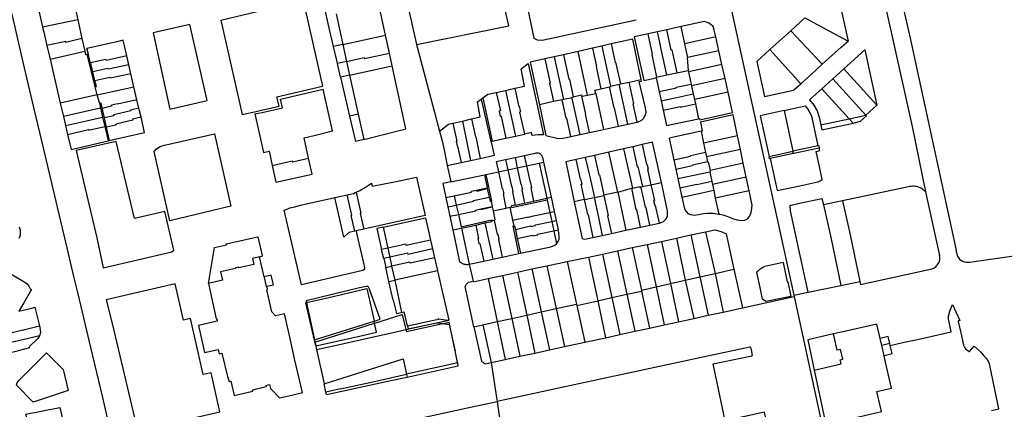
# Model space of a CAD drawing. Header units: inches. Extents: x 210911 to 224988, y 571697 to 586201.
# Tile 120 of 256: x 220494 to 221156, y 575545 to 575807. Entities that reach past the tile are written whole.
import ezdxf

# ---------------------------------------------------------------- set-up
doc = ezdxf.new("R2010")
doc.units = ezdxf.units.IN
doc.header["$MEASUREMENT"] = 0

msp = doc.modelspace()

# ---------------------------------------------------------------- linework, layer by layer
for points in [[(220463.923, 575915.624), (220464.341, 575913.28), (220465.84, 575907.006), (220468.378, 575895.894), (220471.983, 575879.766), (220476.866, 575858.415), (220480.646, 575842.314), (220485.271, 575824.235), (220489.885, 575804.649), (220496.137, 575778.269), (220502.357, 575751.703), (220510.887, 575715.916), (220519.192, 575680.818), (220525.664, 575653.387), (220530.165, 575634.145), (220532.961, 575622.53), (220541.536, 575586.45), (220549.557, 575552.813), (220555.052, 575529.027)], [(221057.484, 575899.979), (221060.782, 575884.583), (221070.593, 575841.371), (221081.068, 575794.395), (221094.384, 575734.994), (221103.323, 575691.016)], [(220954.669, 575896.764), (220966.012, 575843.978), (221014.79, 575621.708)], [(220705.079, 575788.805), (220702.442, 575800.252), (220698.294, 575818.374), (220694.473, 575834.868), (220690.623, 575851.754)], [(220829.024, 575844.431), (220831.404, 575834.173), (220839.83, 575794.464), (220840.657, 575793.899), (220842.12, 575793.232), (220844.995, 575793.052), (220846.496, 575793.194), (220908.585, 575806.796)], [(221043.598, 575826.747), (221051.157, 575792.399)], [(220530.279, 575818.79), (220532.968, 575806.795)], [(220629.328, 575806.501), (220684.54, 575819.723)], [(220684.54, 575819.723), (220697.649, 575762.129)], [(220760.896, 575790.12), (220822.927, 575802.744), (220818.068, 575824.342)], [(220506.611, 575813.894), (220509.378, 575801.699)], [(220739.964, 575796.378), (220735.439, 575817.049), (220732.121, 575816.302)], [(220756.006, 575812.178), (220760.896, 575790.12)], [(221087.828, 575816.734), (221092.56, 575796.307), (221123.349, 575653.812), (221124.1, 575650.194), (221124.738, 575647.961), (221126.241, 575645.951), (221127.723, 575644.735), (221129.23, 575644.14), (221130.561, 575643.746), (221133.016, 575643.766), (221135.9, 575644.265), (221189.121, 575651.988)], [(220532.968, 575806.795), (220509.378, 575801.699)], [(220532.968, 575806.795), (220535.778, 575794.256)], [(220629.328, 575806.501), (220643.551, 575743.117), (220651.85, 575744.929)], [(220706.729, 575810.802), (220711.305, 575790.157)], [(220962.207, 575795.207), (220961.209, 575799.709), (220960.351, 575802.316), (220958.896, 575803.662), (220957.126, 575804.803), (220954.636, 575805.635), (220938.963, 575802.197)], [(221012.625, 575799.426), (221022.124, 575807.974)], [(221022.124, 575807.974), (221051.157, 575792.399)], [(220509.378, 575801.699), (220510.13, 575798.383), (220512.236, 575789.353)], [(220619.996, 575752.507), (220608.316, 575803.602), (220583.614, 575797.882), (220594.871, 575746.575), (220619.996, 575752.507)], [(220922.972, 575798.689), (220916.72, 575797.318)], [(220929.232, 575800.062), (220922.972, 575798.689)], [(220929.238, 575769.631), (220925.514, 575786.903), (220924.283, 575792.61), (220922.972, 575798.689)], [(220938.963, 575802.197), (220929.232, 575800.062)], [(220932.177, 575786.413), (220929.232, 575800.062)], [(220941.447, 575790.683), (220938.963, 575802.197)], [(220998.573, 575786.72), (221012.625, 575799.426)], [(221012.625, 575799.426), (221033.854, 575776.832)], [(220535.778, 575794.256), (220525.024, 575791.549), (220524.861, 575792.245), (220512.236, 575789.353)], [(220535.778, 575794.256), (220537.722, 575785.582)], [(220565.934, 575782.494), (220563.519, 575792.996), (220558.328, 575791.808), (220539.164, 575787.421)], [(220711.305, 575790.157), (220739.964, 575796.378)], [(220742.605, 575784.311), (220739.964, 575796.378)], [(220911.945, 575766.636), (220906.302, 575793.753), (220891.798, 575790.474)], [(220916.72, 575797.318), (220916.608, 575797.293), (220907.269, 575795.244), (220913.752, 575765.867), (220921.996, 575767.751)], [(220919.669, 575783.644), (220916.72, 575797.318)], [(220962.207, 575795.207), (220941.447, 575790.683)], [(220964.273, 575785.881), (220962.207, 575795.207)], [(221033.854, 575776.832), (221046.523, 575788.295), (221051.157, 575792.399)], [(220512.236, 575789.353), (220514.345, 575780.308)], [(220514.345, 575780.308), (220537.722, 575785.582)], [(220537.722, 575785.582), (220538.219, 575783.363), (220539.272, 575783.599)], [(220539.164, 575787.421), (220539.907, 575783.741)], [(220541.571, 575777.795), (220539.164, 575787.421)], [(220711.305, 575790.157), (220705.079, 575788.805)], [(220707.688, 575777.471), (220707.475, 575778.403), (220705.079, 575788.805)], [(220711.305, 575790.157), (220713.822, 575778.803)], [(220760.896, 575790.12), (220772.599, 575746.263), (220776.41, 575731.986)], [(220869.528, 575785.44), (220859.777, 575783.236)], [(220879.313, 575787.652), (220869.528, 575785.44)], [(220875.825, 575756.108), (220869.528, 575785.44)], [(220885.556, 575789.063), (220879.313, 575787.652)], [(220879.313, 575787.652), (220881.984, 575775.371), (220881.642, 575775.297), (220884.886, 575760.383)], [(220891.798, 575790.474), (220885.556, 575789.063)], [(220885.556, 575789.063), (220891.39, 575762.235)], [(220891.798, 575790.474), (220894.494, 575778.082), (220894.834, 575778.156), (220897.99, 575763.648)], [(220932.71, 575786.528), (220932.177, 575786.413)], [(220932.71, 575786.528), (220936.035, 575771.108)], [(220943.461, 575781.347), (220941.447, 575790.683)], [(220964.273, 575785.881), (220946.4, 575781.988)], [(220966.335, 575776.577), (220964.273, 575785.881)], [(220998.573, 575786.72), (220989.713, 575778.757), (220994.882, 575755.13), (221014.546, 575759.451), (221019.376, 575763.792)], [(220998.573, 575786.72), (221019.376, 575763.792)], [(221048.393, 575773.807), (221062.56, 575786.589), (221070.485, 575749.438)], [(220514.345, 575780.308), (220521.244, 575750.718)], [(220539.272, 575783.599), (220539.907, 575783.741)], [(220544.686, 575761.671), (220539.272, 575783.599)], [(220565.934, 575782.494), (220552.059, 575779.46), (220551.913, 575780.056), (220541.571, 575777.795)], [(220567.315, 575776.487), (220565.934, 575782.494)], [(220713.822, 575778.803), (220707.688, 575777.471)], [(220713.822, 575778.803), (220725.699, 575781.382), (220725.856, 575780.656), (220742.605, 575784.311)], [(220713.822, 575778.803), (220715.876, 575769.537)], [(220744.481, 575775.741), (220742.605, 575784.311)], [(220847.291, 575780.414), (220837.401, 575778.178), (220843.515, 575749.678)], [(220853.534, 575781.825), (220847.291, 575780.414)], [(220847.291, 575780.414), (220850.805, 575764.141), (220850.375, 575764.049), (220853.039, 575751.708)], [(220859.777, 575783.236), (220853.534, 575781.825)], [(220853.534, 575781.825), (220859.729, 575753.134)], [(220859.777, 575783.236), (220863.318, 575766.839), (220863.744, 575766.932), (220866.321, 575755)], [(220919.065, 575783.513), (220919.669, 575783.644)], [(220919.065, 575783.513), (220922.381, 575768.142)], [(220943.461, 575781.347), (220943, 575781.247), (220943.652, 575772.762)], [(220946.4, 575781.988), (220943.461, 575781.347)], [(220543.063, 575771.828), (220541.571, 575777.795)], [(220567.315, 575776.487), (220553.414, 575773.447), (220553.283, 575774.062), (220543.063, 575771.828)], [(220568.696, 575770.48), (220567.315, 575776.487)], [(220709.808, 575768.221), (220707.688, 575777.471)], [(220715.876, 575769.537), (220744.481, 575775.741)], [(220725.462, 575726.293), (220753.731, 575733.483), (220744.481, 575775.741)], [(220826.955, 575760.67), (220833.619, 575762.095), (220831.227, 575773.749), (220835.934, 575777.43), (220846.359, 575729.458), (220842.72, 575729.501), (220838.566, 575728.92), (220838.175, 575730.91), (220833.512, 575729.901)], [(220936.035, 575771.108), (220943.652, 575772.762)], [(220943.652, 575772.762), (220943.737, 575771.654)], [(220966.335, 575776.577), (220953.293, 575773.736), (220943.737, 575771.654)], [(220968.397, 575767.272), (220966.335, 575776.577)], [(221019.376, 575763.792), (221029.162, 575772.587), (221033.854, 575776.832)], [(221040.962, 575767.102), (221048.393, 575773.807)], [(221048.393, 575773.807), (221070.485, 575749.438)], [(220544.576, 575765.78), (220543.063, 575771.828)], [(220568.696, 575770.48), (220554.749, 575767.431), (220554.603, 575767.971), (220544.576, 575765.78)], [(220544.686, 575761.671), (220545.556, 575761.863), (220544.576, 575765.78)], [(220570.737, 575761.61), (220570.71, 575761.724), (220568.696, 575770.48)], [(220715.876, 575769.537), (220709.808, 575768.221)], [(220709.808, 575768.221), (220715.83, 575741.935)], [(220715.876, 575769.537), (220721.703, 575743.25)], [(220903.862, 575764.905), (220911.945, 575766.636)], [(220909.222, 575737.952), (220909.277, 575737.964), (220911.192, 575738.643), (220912.659, 575739.391), (220913.892, 575740.57), (220914.927, 575742.99), (220915.261, 575744.552), (220914.877, 575747.466), (220910.652, 575765.251), (220912.165, 575765.58)], [(220912.165, 575765.58), (220911.945, 575766.636)], [(220921.931, 575768.044), (220922.381, 575768.142)], [(220921.996, 575767.751), (220921.931, 575768.044)], [(220921.996, 575767.751), (220924.041, 575758.454)], [(220922.381, 575768.142), (220929.238, 575769.631)], [(220929.238, 575769.631), (220936.035, 575771.108)], [(220943.737, 575771.654), (220945.236, 575765.355)], [(220968.397, 575767.272), (220945.873, 575762.365)], [(220970.437, 575758.066), (220968.397, 575767.272)], [(221033.574, 575760.444), (221040.962, 575767.102)], [(221040.962, 575767.102), (221063.111, 575742.719)], [(220546.117, 575756.276), (220544.686, 575761.671)], [(220546.129, 575756.229), (220570.737, 575761.61)], [(220572.809, 575752.84), (220570.737, 575761.61)], [(220651.85, 575744.929), (220656.607, 575745.964), (220668.402, 575748.617), (220666.96, 575754.983), (220697.649, 575762.129)], [(220652.178, 575743.465), (220656.936, 575744.501), (220670.783, 575747.614), (220669.484, 575753.414), (220698.115, 575760.082)], [(220688.23, 575713.796), (220685.207, 575727.308), (220692.08, 575729.041), (220704.246, 575732.091), (220698.115, 575760.082)], [(220814.553, 575757.963), (220820.73, 575759.312)], [(220820.73, 575759.312), (220826.955, 575760.67)], [(220820.73, 575759.312), (220827.362, 575728.57)], [(220826.955, 575760.67), (220829.643, 575748.306), (220829.996, 575748.382), (220830.767, 575744.833), (220830.242, 575744.719), (220833.512, 575729.901)], [(220881.403, 575757.299), (220880.914, 575759.532), (220884.886, 575760.383)], [(220884.886, 575760.383), (220890.702, 575761.628)], [(220890.702, 575761.628), (220891.485, 575761.795), (220891.39, 575762.235)], [(220896.718, 575735.208), (220894.02, 575747.557), (220893.787, 575747.506), (220890.702, 575761.628)], [(220891.39, 575762.235), (220897.097, 575763.457)], [(220897.097, 575763.457), (220897.99, 575763.648)], [(220902.97, 575736.58), (220897.097, 575763.457)], [(220897.99, 575763.648), (220903.862, 575764.905)], [(220909.222, 575737.952), (220906.52, 575750.312), (220907.024, 575750.422), (220903.862, 575764.905)], [(220924.041, 575758.454), (220935.703, 575760.988), (220935.618, 575761.376), (220945.621, 575763.547)], [(220945.236, 575765.355), (220945.621, 575763.547)], [(220945.621, 575763.547), (220945.873, 575762.365)], [(220945.873, 575762.365), (220947.041, 575756.881)], [(221033.574, 575760.444), (221025.242, 575752.874), (221028.201, 575749.321), (221030.402, 575745.485), (221031.725, 575741.265), (221032.778, 575736.208)], [(221033.574, 575760.444), (221051.83, 575740.276)], [(220546.117, 575756.276), (220521.244, 575750.718)], [(220546.129, 575756.229), (220546.117, 575756.276)], [(220547.517, 575750.996), (220546.129, 575756.229)], [(220572.809, 575752.84), (220559.792, 575749.924), (220559.733, 575750.22), (220555.652, 575749.306), (220555.799, 575748.652), (220549.302, 575747.195)], [(220574.108, 575747.343), (220572.809, 575752.84)], [(220797.918, 575740.117), (220803.709, 575741.436), (220801.901, 575751.51), (220804.469, 575753.487)], [(220804.469, 575753.487), (220805.389, 575754.176)], [(220804.469, 575753.487), (220810.878, 575724.926)], [(220805.389, 575754.176), (220808.763, 575756.699), (220814.553, 575757.963)], [(220805.389, 575754.176), (220811.81, 575725.135)], [(220814.553, 575757.963), (220817.27, 575745.467), (220816.518, 575745.303), (220817.255, 575741.915), (220817.717, 575742.016), (220820.985, 575727.244)], [(220858.917, 575752.961), (220853.039, 575751.708)], [(220859.729, 575753.134), (220858.917, 575752.961)], [(220864.774, 575728.198), (220862.036, 575740.71), (220861.617, 575740.618), (220858.917, 575752.961)], [(220865.595, 575754.385), (220859.729, 575753.134)], [(220865.595, 575754.385), (220865.499, 575754.825), (220866.321, 575755)], [(220871.025, 575729.57), (220865.692, 575753.945), (220865.595, 575754.385)], [(220866.321, 575755), (220871.907, 575756.192), (220872.1, 575755.312)], [(220872.1, 575755.312), (220875.825, 575756.108)], [(220877.276, 575730.942), (220874.561, 575743.348), (220874.71, 575743.381), (220872.1, 575755.312)], [(220875.825, 575756.108), (220881.403, 575757.299)], [(220881.403, 575757.299), (220886.717, 575733.014)], [(220924.041, 575758.454), (220925.42, 575752.184)], [(220925.42, 575752.184), (220934.777, 575754.217), (220947.041, 575756.881)], [(220947.041, 575756.881), (220947.837, 575753.14)], [(220970.437, 575758.066), (220947.837, 575753.14)], [(220947.837, 575753.14), (220948.457, 575750.229)], [(220973.453, 575744.459), (220970.437, 575758.066)], [(220521.244, 575750.718), (220523.338, 575741.736)], [(220548.339, 575747.372), (220537.388, 575744.843), (220537.356, 575744.978), (220523.338, 575741.736)], [(220547.517, 575750.996), (220548.395, 575751.195), (220549.302, 575747.195)], [(220547.517, 575750.996), (220548.339, 575747.372)], [(220548.339, 575747.372), (220549.739, 575741.195)], [(220549.302, 575747.195), (220549.682, 575745.519), (220550.755, 575740.786)], [(220574.108, 575747.343), (220568.515, 575746.091), (220568.65, 575745.489), (220561.14, 575743.687), (220557.144, 575742.791), (220557.267, 575742.243), (220550.755, 575740.786)], [(220575.553, 575741.227), (220574.108, 575747.343)], [(220853.039, 575751.708), (220843.515, 575749.678)], [(220843.515, 575749.678), (220847.936, 575729.066), (220855.272, 575727.087), (220857.208, 575726.972), (220859.272, 575727.075), (220861.853, 575727.557), (220864.774, 575728.198)], [(220925.42, 575752.184), (220926.799, 575745.914)], [(220926.799, 575745.914), (220938.398, 575748.433), (220938.48, 575748.063), (220948.457, 575750.229)], [(220926.799, 575745.914), (220929.048, 575735.693), (220950.583, 575740.238)], [(220948.457, 575750.229), (220950.583, 575740.238)], [(221008.229, 575745.711), (220992.141, 575742.227), (220998.013, 575714.885)], [(221008.229, 575745.711), (221022.325, 575748.821), (221023.877, 575746.839), (221025.086, 575745.126), (221026.041, 575743.062), (221026.724, 575741.01), (221030.807, 575722.048)], [(221008.229, 575745.711), (221014.132, 575718.417)], [(221063.111, 575742.719), (221070.485, 575749.438)], [(220523.338, 575741.736), (220524.759, 575735.64)], [(220524.759, 575735.64), (220538.805, 575738.859), (220549.739, 575741.195)], [(220549.739, 575741.195), (220551.124, 575735.088)], [(220550.755, 575740.786), (220552.175, 575734.522)], [(220575.553, 575741.227), (220569.889, 575739.959), (220570.022, 575739.367), (220562.524, 575737.55), (220558.5, 575736.648), (220558.651, 575735.973), (220552.175, 575734.522)], [(220554.22, 575725.506), (220577.966, 575731.016), (220575.553, 575741.227)], [(220652.178, 575743.465), (220658.051, 575717.623), (220661.742, 575718.383), (220663.834, 575708.89)], [(220721.703, 575743.25), (220715.83, 575741.935)], [(220715.83, 575741.935), (220719.746, 575724.839)], [(220721.703, 575743.25), (220721.715, 575743.196)], [(220721.715, 575743.196), (220725.462, 575726.293)], [(220791.725, 575738.707), (220797.918, 575740.117)], [(220797.918, 575740.117), (220800.522, 575728.116), (220800.675, 575728.149), (220801.434, 575724.649), (220803.613, 575713.57)], [(220950.583, 575740.238), (220951.147, 575740.357), (220951.385, 575739.434), (220973.453, 575744.459)], [(220976.811, 575728.809), (220973.855, 575742.902), (220951.841, 575737.963), (220953.101, 575732.081)], [(221032.778, 575736.208), (221051.83, 575740.276)], [(221051.83, 575740.276), (221063.111, 575742.719)], [(221051.83, 575740.276), (221054.506, 575737.32)], [(221054.506, 575737.32), (221059.47, 575738.563), (221063.665, 575742.109)], [(221063.111, 575742.719), (221063.665, 575742.109)], [(220524.759, 575735.64), (220526.141, 575729.714)], [(220526.141, 575729.714), (220540.144, 575732.949), (220540.226, 575732.572), (220551.124, 575735.088)], [(220551.124, 575735.088), (220553.343, 575725.303)], [(220552.175, 575734.522), (220554.22, 575725.506)], [(220776.41, 575731.986), (220782.339, 575736.57), (220785.317, 575737.248)], [(220785.317, 575737.248), (220791.725, 575738.707)], [(220785.317, 575737.248), (220787.934, 575725.161), (220787.448, 575725.056), (220788.142, 575721.797), (220788.555, 575721.855), (220790.958, 575710.894)], [(220791.725, 575738.707), (220797.231, 575712.22)], [(220877.276, 575730.942), (220886.717, 575733.014)], [(220886.717, 575733.014), (220896.718, 575735.208)], [(220896.718, 575735.208), (220902.97, 575736.58)], [(220902.97, 575736.58), (220909.222, 575737.952)], [(221032.778, 575736.208), (221033.496, 575732.751), (221049.356, 575736.03), (221054.506, 575737.32)], [(220526.141, 575729.714), (220528.512, 575719.542), (220553.343, 575725.303)], [(220635.913, 575681.482), (220594.864, 575671.537), (220584.377, 575718.103), (220585.908, 575719.902), (220588.435, 575721.493), (220589.752, 575721.935), (220591.296, 575722.472), (220624.876, 575730.071), (220635.913, 575681.482)], [(220725.462, 575726.293), (220719.746, 575724.839)], [(220776.41, 575731.986), (220778.035, 575725.487), (220779.621, 575718.172), (220781.572, 575708.909)], [(220811.81, 575725.135), (220820.985, 575727.244)], [(220820.985, 575727.244), (220827.362, 575728.57)], [(220827.362, 575728.57), (220833.512, 575729.901)], [(220864.774, 575728.198), (220871.025, 575729.57)], [(220871.025, 575729.57), (220877.276, 575730.942)], [(220952.282, 575731.903), (220930.746, 575727.216), (220933.926, 575712.642)], [(220953.101, 575732.081), (220952.282, 575731.903)], [(220952.282, 575731.903), (220953.995, 575723.861)], [(220976.811, 575728.809), (220953.995, 575723.861)], [(220978.755, 575719.542), (220976.811, 575728.809)], [(220597.64, 575651.791), (220591.653, 575677.971), (220571.262, 575673.109), (220558.744, 575724.852), (220531.841, 575718.848), (220545.871, 575660.163), (220550.111, 575640.033), (220596.267, 575650.761), (220597.64, 575651.791)], [(220553.343, 575725.303), (220554.22, 575725.506)], [(220803.613, 575713.57), (220813.318, 575715.65), (220811.223, 575724.562), (220810.878, 575724.926)], [(220810.878, 575724.926), (220811.81, 575725.135)], [(220900.117, 575720.036), (220890.355, 575717.823), (220890.308, 575717.812)], [(220906.359, 575721.451), (220900.117, 575720.036)], [(220900.117, 575720.036), (220906.101, 575693.595)], [(220912.6, 575722.866), (220906.359, 575721.451)], [(220906.359, 575721.451), (220909.404, 575707.992), (220909.784, 575708.078), (220912.838, 575694.584)], [(220925.588, 575697.323), (220919.591, 575724.451), (220912.6, 575722.866)], [(220912.6, 575722.866), (220915.651, 575709.383), (220916.007, 575709.464), (220916.741, 575706.217), (220916.289, 575706.115), (220918.596, 575695.821)], [(220953.995, 575723.861), (220955.354, 575717.477)], [(220978.755, 575719.542), (220955.966, 575714.6)], [(220980.695, 575710.294), (220978.755, 575719.542)], [(221003.485, 575691.929), (221018.831, 575695.236), (221030.823, 575697.818), (221032.331, 575698.397), (221033.706, 575699.5), (221032.598, 575704.665), (221032.107, 575706.993), (221029.725, 575718.322), (221032.185, 575718.841), (221031.822, 575720.513)], [(221030.807, 575722.048), (221014.132, 575718.417)], [(221031.822, 575720.513), (221014.73, 575716.859), (221014.48, 575716.806)], [(221030.807, 575722.048), (221031.458, 575722.19)], [(221031.458, 575722.19), (221031.822, 575720.513)], [(220663.834, 575708.89), (220666.324, 575697.59), (220690.629, 575703.077), (220688.23, 575713.796)], [(220677.388, 575711.317), (220688.23, 575713.796)], [(220797.231, 575712.22), (220803.613, 575713.57)], [(220814.476, 575711.399), (220820.77, 575712.74)], [(220820.77, 575712.74), (220827.131, 575714.095)], [(220820.77, 575712.74), (220822.254, 575705.934)], [(220827.131, 575714.095), (220833.308, 575715.411)], [(220827.131, 575714.095), (220828.615, 575707.288)], [(220833.308, 575715.411), (220840.901, 575717.028)], [(220833.308, 575715.411), (220834.792, 575708.602)], [(220845.557, 575714.457), (220845.382, 575714.968), (220845.134, 575715.448), (220844.818, 575715.886), (220844.441, 575716.273), (220844.011, 575716.601), (220843.539, 575716.862), (220843.033, 575717.051), (220842.504, 575717.164), (220841.965, 575717.197), (220841.427, 575717.152), (220840.901, 575717.028)], [(220845.557, 575714.457), (220846.294, 575711.039)], [(220868.193, 575712.799), (220861.252, 575711.226), (220866.99, 575684.49)], [(220874.437, 575714.215), (220868.193, 575712.799)], [(220873.858, 575685.963), (220871.65, 575696.21), (220872.231, 575696.339), (220871.46, 575699.803), (220871.105, 575699.724), (220868.193, 575712.799)], [(220880.68, 575715.63), (220874.437, 575714.215)], [(220874.437, 575714.215), (220877.361, 575701.079), (220877.576, 575701.127), (220880.635, 575687.385)], [(220890.308, 575717.812), (220880.68, 575715.63)], [(220880.68, 575715.63), (220883.606, 575702.487), (220883.883, 575702.549), (220886.891, 575688.969)], [(220896.345, 575690.97), (220890.308, 575717.812)], [(220933.926, 575712.642), (220945.248, 575715.074)], [(220933.926, 575712.642), (220935.298, 575706.351)], [(220955.354, 575717.477), (220945.2, 575715.297), (220945.248, 575715.074)], [(220955.354, 575717.477), (220955.966, 575714.6)], [(220955.966, 575714.6), (220956.694, 575711.183)], [(220998.013, 575714.885), (221014.132, 575718.417)], [(220998.341, 575713.357), (220998.013, 575714.885)], [(220998.859, 575713.474), (220998.341, 575713.357)], [(221014.48, 575716.806), (220998.859, 575713.474)], [(220998.859, 575713.474), (221003.485, 575691.929)], [(221014.48, 575716.806), (221014.132, 575718.417)], [(220663.834, 575708.89), (220677.245, 575711.944)], [(220677.245, 575711.944), (220677.388, 575711.317)], [(220781.572, 575708.909), (220790.958, 575710.894)], [(220781.572, 575708.909), (220784.012, 575697.795)], [(220790.958, 575710.894), (220797.231, 575712.22)], [(220814.476, 575711.399), (220815.96, 575704.594)], [(220815.96, 575704.594), (220822.254, 575705.934)], [(220822.254, 575705.934), (220828.615, 575707.288)], [(220822.254, 575705.934), (220824.727, 575694.591), (220824.977, 575694.645), (220825.729, 575691.198), (220825.338, 575691.112), (220827.216, 575682.176)], [(220828.615, 575707.288), (220834.792, 575708.602)], [(220828.615, 575707.288), (220831.088, 575695.943), (220831.334, 575695.996), (220832.086, 575692.547), (220831.637, 575692.449), (220833.437, 575683.558)], [(220834.792, 575708.602), (220843.461, 575710.447)], [(220834.792, 575708.602), (220837.259, 575697.287), (220837.447, 575697.328), (220838.201, 575693.871), (220837.809, 575693.785), (220839.601, 575684.928)], [(220843.461, 575710.447), (220846.294, 575711.039)], [(220843.461, 575710.447), (220848.476, 575686.9)], [(220846.294, 575711.039), (220851.363, 575687.498)], [(220935.298, 575706.351), (220946.576, 575708.774)], [(220935.298, 575706.351), (220936.675, 575700.038)], [(220956.694, 575711.183), (220946.528, 575708.997), (220946.576, 575708.774)], [(220957.124, 575711.275), (220956.694, 575711.183)], [(220957.124, 575711.275), (220958.364, 575705.454)], [(220980.695, 575710.294), (220958.364, 575705.454)], [(220982.643, 575701.009), (220980.695, 575710.294)], [(220720.212, 575690.895), (220722.707, 575691.914), (220726.574, 575694.191), (220730.511, 575697), (220730.972, 575694.869), (220747.094, 575697.945), (220760.891, 575700.999), (220766.681, 575675.169)], [(220784.012, 575697.795), (220806.511, 575702.583)], [(220806.511, 575702.583), (220807.497, 575702.793)], [(220806.511, 575702.583), (220808.39, 575693.79), (220808.406, 575693.716)], [(220807.497, 575702.793), (220815.96, 575704.594)], [(220807.497, 575702.793), (220811.389, 575684.884), (220810.986, 575684.78)], [(220815.96, 575704.594), (220818.451, 575693.168), (220818.761, 575693.236), (220819.507, 575689.814), (220819.06, 575689.716), (220821.034, 575680.145)], [(220936.675, 575700.038), (220958.086, 575704.642)], [(220936.675, 575700.038), (220938.045, 575693.758)], [(220958.086, 575704.642), (220958.517, 575704.735)], [(220958.086, 575704.642), (220959.492, 575698.04)], [(220958.364, 575705.454), (220958.517, 575704.735)], [(220982.643, 575701.009), (220959.91, 575696.08)], [(220984.587, 575691.742), (220982.643, 575701.009)], [(220784.012, 575697.795), (220778.48, 575696.647), (220780.513, 575687.238)], [(220801.247, 575692.177), (220808.406, 575693.716)], [(220801.247, 575692.177), (220801.362, 575691.641), (220808.496, 575693.295)], [(220808.406, 575693.716), (220808.496, 575693.295)], [(220808.496, 575693.295), (220809.727, 575687.539)], [(220896.345, 575690.97), (220905.629, 575693.495)], [(220905.629, 575693.495), (220906.101, 575693.595)], [(220911.514, 575667.404), (220909.011, 575679.169), (220908.691, 575679.101), (220905.629, 575693.495)], [(220906.101, 575693.595), (220911.249, 575694.69)], [(220911.34, 575694.262), (220911.249, 575694.69)], [(220911.34, 575694.262), (220912.838, 575694.584)], [(220917.767, 575668.763), (220915.256, 575680.574), (220914.882, 575680.495), (220914.156, 575683.909), (220912.058, 575693.774), (220911.472, 575693.643), (220911.34, 575694.262)], [(220912.838, 575694.584), (220918.534, 575695.808)], [(220918.534, 575695.808), (220918.596, 575695.821)], [(220918.534, 575695.808), (220920.881, 575685.334), (220920.396, 575685.231), (220921.121, 575681.822), (220921.516, 575681.906), (220924.021, 575670.122)], [(220918.596, 575695.821), (220925.588, 575697.323)], [(220924.021, 575670.122), (220925.083, 575670.353), (220927.069, 575671.235), (220928.545, 575672.661), (220929.614, 575674.474), (220929.801, 575676.367), (220929.786, 575678.331), (220925.588, 575697.323)], [(220938.045, 575693.758), (220949.344, 575696.186)], [(220938.045, 575693.758), (220939.418, 575687.466)], [(220959.492, 575698.04), (220949.411, 575695.873), (220949.344, 575696.186)], [(220959.492, 575698.04), (220959.91, 575696.08)], [(220959.91, 575696.08), (220960.803, 575691.886)], [(221091.804, 575694.453), (221047.469, 575685.101)], [(221103.323, 575691.016), (221102.695, 575691.666), (221102.018, 575692.264), (221101.296, 575692.807), (221100.533, 575693.292), (221099.735, 575693.715), (221098.905, 575694.074), (221098.05, 575694.366), (221097.175, 575694.59), (221096.285, 575694.744), (221095.385, 575694.828), (221094.481, 575694.841), (221093.58, 575694.782), (221092.685, 575694.653), (221091.804, 575694.453)], [(220720.569, 575663.349), (220725.353, 575642.283), (220725.93, 575640.084), (220725.939, 575639.242), (220725.54, 575638.699), (220724.693, 575638.329), (220683.524, 575628.529), (220671.809, 575678.857), (220674.407, 575679.777), (220675.715, 575680.278), (220679.083, 575681.094), (220682.844, 575682.04), (220705.822, 575687.221)], [(220705.822, 575687.221), (220714.211, 575689.112)], [(220711.919, 575660.608), (220705.822, 575687.221)], [(220714.211, 575689.112), (220718.457, 575690.069), (220719.647, 575690.664), (220720.212, 575690.895)], [(220719.348, 575664.617), (220716.964, 575675.275), (220717.368, 575675.415), (220714.211, 575689.112)], [(220720.212, 575690.895), (220723.457, 575676.818), (220723.027, 575676.632), (220725.412, 575665.97)], [(220780.513, 575687.238), (220786.146, 575688.449)], [(220780.513, 575687.238), (220781.859, 575681.009)], [(220786.146, 575688.449), (220797.913, 575690.979), (220797.814, 575691.439)], [(220786.146, 575688.449), (220787.565, 575682.236)], [(220787.565, 575682.236), (220799.267, 575684.753), (220799.157, 575685.266), (220809.727, 575687.539)], [(220797.814, 575691.439), (220801.247, 575692.177)], [(220809.727, 575687.539), (220810.352, 575684.616), (220810.986, 575684.78)], [(220839.601, 575684.928), (220848.476, 575686.9)], [(220848.476, 575686.9), (220851.363, 575687.498)], [(220848.476, 575686.9), (220848.712, 575685.792)], [(220851.363, 575687.498), (220853.393, 575677.951)], [(220873.858, 575685.963), (220873.716, 575685.933)], [(220873.858, 575685.963), (220880.436, 575687.343)], [(220880.436, 575687.343), (220880.635, 575687.385)], [(220880.436, 575687.343), (220883.298, 575673.812), (220883.185, 575673.788), (220885.719, 575661.796)], [(220880.635, 575687.385), (220886.946, 575688.709)], [(220896.266, 575690.949), (220886.891, 575688.969)], [(220886.891, 575688.969), (220886.946, 575688.709)], [(220886.946, 575688.709), (220889.821, 575675.128), (220889.46, 575675.052), (220891.973, 575663.156)], [(220896.266, 575690.949), (220896.345, 575690.97)], [(220896.266, 575690.949), (220901.695, 575665.269)], [(220939.418, 575687.466), (220950.691, 575689.889)], [(220939.418, 575687.466), (220941.095, 575679.777), (220942.105, 575678.009), (220943.444, 575676.633), (220945.226, 575675.925), (220947.599, 575675.308), (220950.67, 575675.794), (220953.885, 575676.44), (220956.641, 575676.722), (220959.587, 575676.745), (220960.641, 575676.71), (220964.148, 575676.179)], [(220960.803, 575691.886), (220950.727, 575689.722), (220950.691, 575689.889)], [(220960.803, 575691.886), (220961.881, 575686.822)], [(220984.587, 575691.742), (220961.881, 575686.822)], [(220961.881, 575686.822), (220964.148, 575676.179)], [(220964.148, 575676.179), (220964.992, 575676.051), (220966.93, 575675.691), (220968.914, 575674.912), (220971.477, 575674.037), (220973.534, 575673.215), (220976.386, 575672.169), (220979.075, 575671.757), (220981.628, 575672.109), (220983.441, 575672.946), (220984.945, 575674.503), (220986.064, 575677.313), (220986.431, 575680.175), (220986.604, 575682.126), (220984.587, 575691.742)], [(221024.26, 575623.641), (221017.866, 575653.56), (221012.55, 575678.286), (221012.232, 575682.107), (221012.802, 575682.218), (221018.485, 575683.417), (221033.622, 575686.615), (221034.554, 575682.377)], [(221103.323, 575691.016), (221112.77, 575648.372)], [(220781.859, 575681.009), (220787.565, 575682.236)], [(220781.859, 575681.009), (220783.231, 575674.659)], [(220787.565, 575682.236), (220789.011, 575675.902)], [(220789.011, 575675.902), (220800.716, 575678.419), (220800.616, 575678.88), (220804.046, 575679.617)], [(220804.046, 575679.617), (220811.728, 575681.268)], [(220804.046, 575679.617), (220804.137, 575679.195), (220811.8, 575680.926)], [(220810.986, 575684.78), (220811.728, 575681.268)], [(220811.728, 575681.268), (220811.8, 575680.926)], [(220811.8, 575680.926), (220812.329, 575678.424), (220812.364, 575678.249)], [(220812.364, 575678.249), (220821.034, 575680.145)], [(220821.034, 575680.145), (220823.595, 575680.705)], [(220823.595, 575680.705), (220824.762, 575680.96)], [(220823.595, 575680.705), (220825.477, 575672.103)], [(220827.216, 575682.176), (220824.598, 575681.594), (220824.762, 575680.96)], [(220824.762, 575680.96), (220824.866, 575680.557), (220848.712, 575685.792)], [(220827.216, 575682.176), (220833.437, 575683.558)], [(220833.437, 575683.558), (220839.601, 575684.928)], [(220848.712, 575685.792), (220850.519, 575677.306)], [(220873.716, 575685.933), (220866.99, 575684.49)], [(220866.99, 575684.49), (220872.304, 575659.731), (220874.084, 575659.268), (220879.465, 575660.437)], [(220873.716, 575685.933), (220875.863, 575675.764), (220876.347, 575675.866), (220877.061, 575672.489), (220876.924, 575672.46), (220879.465, 575660.437)], [(221034.748, 575682.418), (221034.554, 575682.377)], [(221047.469, 575685.101), (221034.748, 575682.418)], [(221034.748, 575682.418), (221039.824, 575659.43), (221046.392, 575628.158)], [(221047.469, 575685.101), (221052.528, 575662.188), (221059.129, 575630.758)], [(220766.681, 575675.169), (220725.412, 575665.97)], [(220738.502, 575667.353), (220767.006, 575673.719)], [(220767.006, 575673.719), (220770.367, 575658.725)], [(220783.231, 575674.659), (220789.011, 575675.902)], [(220783.231, 575674.659), (220785.023, 575666.368), (220785.211, 575665.519)], [(220789.011, 575675.902), (220790.892, 575667.66)], [(220812.364, 575678.249), (220813.553, 575672.223), (220813.034, 575672.09)], [(220825.477, 575672.103), (220836.237, 575674.391), (220836.306, 575674.074), (220839.666, 575674.871), (220850.519, 575677.306)], [(220850.519, 575677.306), (220853.393, 575677.951)], [(220850.519, 575677.306), (220851.811, 575671.239)], [(220853.393, 575677.951), (220854.724, 575671.875)], [(220493.503, 575659.907), (220493.65, 575660.15), (220494.4, 575661.83), (220494.56, 575663.43), (220494.39, 575665.24), (220493.871, 575667.31)], [(220738.502, 575667.353), (220734.182, 575666.388)], [(220734.182, 575666.388), (220737.409, 575652.368)], [(220738.502, 575667.353), (220741.541, 575653.269)], [(220785.211, 575665.519), (220789.746, 575666.406), (220791.117, 575666.674)], [(220790.892, 575667.66), (220811.315, 575672.321), (220811.444, 575671.683)], [(220790.892, 575667.66), (220791.117, 575666.674)], [(220791.117, 575666.674), (220800.667, 575668.795)], [(220791.117, 575666.674), (220796.37, 575642.467)], [(220800.667, 575668.795), (220806.892, 575670.179)], [(220800.667, 575668.795), (220802.615, 575659.827), (220802.126, 575659.722), (220802.86, 575656.291), (220803.507, 575656.429), (220806.053, 575644.528)], [(220806.892, 575670.179), (220811.54, 575671.211), (220811.444, 575671.683)], [(220806.892, 575670.179), (220812.251, 575645.85)], [(220811.444, 575671.683), (220813.034, 575672.09)], [(220813.034, 575672.09), (220815.037, 575662.439), (220815.511, 575662.541), (220816.226, 575659.194), (220816.03, 575659.152), (220818.587, 575647.202)], [(220825.477, 575672.103), (220826.322, 575668.238)], [(220829.735, 575649.58), (220825.859, 575668.147), (220826.322, 575668.238)], [(220826.322, 575668.238), (220826.854, 575668.342), (220827.365, 575665.892)], [(220827.365, 575665.892), (220837.546, 575668.148), (220837.629, 575667.77), (220841.015, 575668.51), (220840.938, 575668.863), (220851.811, 575671.239)], [(220851.811, 575671.239), (220854.724, 575671.875)], [(220851.811, 575671.239), (220853.14, 575664.998)], [(220854.724, 575671.875), (220856.088, 575665.642)], [(220901.695, 575665.269), (220911.514, 575667.404)], [(220911.514, 575667.404), (220917.767, 575668.763)], [(220917.767, 575668.763), (220924.021, 575670.122)], [(220624.97, 575653.674), (220633.029, 575655.536), (220632.891, 575656.141), (220654.127, 575660.946), (220656.992, 575648.276)], [(220715.399, 575663.732), (220711.919, 575660.608)], [(220719.348, 575664.617), (220715.399, 575663.732)], [(220720.236, 575664.816), (220719.348, 575664.617)], [(220725.412, 575665.97), (220720.236, 575664.816)], [(220720.236, 575664.816), (220720.569, 575663.349)], [(220785.211, 575665.519), (220789.879, 575644.128), (220790.331, 575643.769), (220790.694, 575643.522), (220791.131, 575643.273), (220791.432, 575643.113), (220791.854, 575642.919), (220792.302, 575642.741), (220792.862, 575642.547), (220793.784, 575642.374), (220794.281, 575642.344), (220795.454, 575642.326), (220796.177, 575642.422), (220796.37, 575642.467)], [(220827.365, 575665.892), (220828.631, 575659.821)], [(220828.631, 575659.821), (220838.915, 575661.986), (220839.03, 575661.463), (220842.404, 575662.2), (220842.31, 575662.631), (220853.14, 575664.998)], [(220828.631, 575659.821), (220830.724, 575649.79)], [(220853.14, 575664.998), (220856.088, 575665.642)], [(220853.14, 575664.998), (220855.004, 575656.246)], [(220855.004, 575656.246), (220856.044, 575657.59), (220856.724, 575659.011), (220856.916, 575661.09), (220856.56, 575663.488), (220856.088, 575665.642)], [(220879.465, 575660.437), (220885.719, 575661.796)], [(220885.719, 575661.796), (220891.973, 575663.156)], [(220891.973, 575663.156), (220901.695, 575665.269)], [(220925.646, 575657.803), (220935.843, 575660.058)], [(220935.843, 575660.058), (220945.477, 575662.101)], [(220935.843, 575660.058), (220941.624, 575631.712)], [(220945.477, 575662.101), (220955.381, 575664.276)], [(220945.477, 575662.101), (220951.526, 575633.878)], [(220955.381, 575664.276), (220961.536, 575665.628), (220965.704, 575664.491), (220969.214, 575662.926), (220974.441, 575639.03)], [(220955.381, 575664.276), (220961.737, 575636.102)], [(220620.893, 575629.48), (220624.97, 575653.674)], [(220741.541, 575653.269), (220737.409, 575652.368)], [(220770.367, 575658.725), (220753.954, 575655.138), (220753.78, 575655.937), (220741.541, 575653.269)], [(220741.541, 575653.269), (220742.848, 575647.211)], [(220770.367, 575658.725), (220771.722, 575652.68)], [(220830.724, 575649.79), (220851.237, 575654.166), (220853.842, 575655.269), (220855.004, 575656.246)], [(220896.18, 575651.508), (220905.939, 575653.609)], [(220905.939, 575653.609), (220915.931, 575655.74)], [(220905.939, 575653.609), (220912.149, 575625.102)], [(220915.931, 575655.74), (220925.646, 575657.803)], [(220915.931, 575655.74), (220922.016, 575627.245)], [(220925.646, 575657.803), (220931.669, 575629.425)], [(220655.215, 575647.385), (220650.457, 575646.304), (220651.391, 575642.283), (220641.4, 575640.069), (220641.279, 575640.494), (220639.146, 575640.005), (220639.191, 575639.519), (220629.055, 575637.259)], [(220655.215, 575647.385), (220657.097, 575647.813)], [(220658.367, 575633.908), (220655.215, 575647.385)], [(220656.992, 575648.276), (220657.097, 575647.813)], [(220738.797, 575646.329), (220737.861, 575650.404), (220737.409, 575652.368)], [(220742.848, 575647.211), (220738.797, 575646.329)], [(220738.797, 575646.329), (220740.186, 575640.284)], [(220771.722, 575652.68), (220755.283, 575649.087), (220755.109, 575649.881), (220742.848, 575647.211)], [(220742.848, 575647.211), (220744.156, 575641.15)], [(220773.07, 575646.666), (220756.571, 575643.058)], [(220771.722, 575652.68), (220773.07, 575646.666)], [(220773.07, 575646.666), (220774.963, 575638.221), (220775.005, 575638.039)], [(220812.251, 575645.85), (220818.587, 575647.202)], [(220818.587, 575647.202), (220829.735, 575649.58)], [(220829.735, 575649.58), (220830.724, 575649.79)], [(220862.285, 575644.292), (220876.505, 575647.271)], [(220876.505, 575647.271), (220885.928, 575649.3)], [(220876.505, 575647.271), (220882.936, 575617.887)], [(220885.928, 575649.3), (220896.18, 575651.508)], [(220885.928, 575649.3), (220892.285, 575619.972)], [(220896.18, 575651.508), (220902.316, 575622.208)], [(221106.739, 575639.049), (221107.481, 575639.251), (221108.201, 575639.524), (221108.89, 575639.866), (221109.542, 575640.273), (221110.152, 575640.742), (221110.714, 575641.268), (221111.221, 575641.846), (221111.67, 575642.471), (221112.056, 575643.137), (221112.375, 575643.837), (221112.625, 575644.564), (221112.803, 575645.313), (221112.907, 575646.075), (221112.936, 575646.844), (221112.89, 575647.612), (221112.77, 575648.372)], [(220481.007, 575594.588), (220473.19, 575627.21), (220474.52, 575629.4), (220480.88, 575640.18), (220497.46, 575630.36), (220498.97, 575629.2), (220500.03, 575627.68), (220500.91, 575625.9), (220501.86, 575625.35), (220496.64, 575616.43), (220493.33, 575610.79), (220502.04, 575612.99), (220504.07, 575613.52), (220507.24, 575600.93)], [(220740.186, 575640.284), (220744.156, 575641.15)], [(220742.338, 575630.885), (220740.186, 575640.284)], [(220756.408, 575643.827), (220744.156, 575641.15)], [(220744.156, 575641.15), (220746.188, 575631.73)], [(220756.408, 575643.827), (220756.571, 575643.058)], [(220796.37, 575642.467), (220806.053, 575644.528)], [(220796.37, 575642.467), (220798.925, 575631.053)], [(220806.053, 575644.528), (220812.251, 575645.85)], [(220838.514, 575639.269), (220848.555, 575641.462)], [(220848.555, 575641.462), (220862.285, 575644.292)], [(220848.555, 575641.462), (220854.803, 575612.582)], [(220862.285, 575644.292), (220868.496, 575615.584)], [(220989.906, 575636.786), (220990.299, 575637.452), (220990.755, 575638.077), (220991.27, 575638.654), (220991.839, 575639.178), (220992.456, 575639.643), (220993.116, 575640.047), (220993.813, 575640.383), (220994.539, 575640.65), (220995.287, 575640.845)], [(221007.477, 575643.499), (220995.287, 575640.845)], [(221007.477, 575643.499), (221010.244, 575630.572), (221010.572, 575630.637), (221012.73, 575620.843), (221004.776, 575619.17), (220995.785, 575617.315)], [(220629.055, 575637.259), (220630.3, 575631.624), (220629.389, 575631.405)], [(220658.367, 575633.908), (220658.29, 575633.89), (220658.425, 575633.414)], [(220664.577, 575628.596), (220663.125, 575635.003), (220658.367, 575633.908)], [(220658.425, 575633.414), (220659.762, 575627.506), (220660.103, 575627.583)], [(220775.005, 575638.039), (220746.188, 575631.73)], [(220775.005, 575638.039), (220782.601, 575604.887)], [(220809.098, 575632.844), (220818.635, 575634.927)], [(220818.635, 575634.927), (220828.914, 575637.172)], [(220818.635, 575634.927), (220824.981, 575606.042)], [(220828.914, 575637.172), (220838.514, 575639.269)], [(220828.914, 575637.172), (220835.099, 575608.261)], [(220838.514, 575639.269), (220844.744, 575610.376)], [(220941.624, 575631.712), (220951.526, 575633.878)], [(220951.526, 575633.878), (220961.737, 575636.102)], [(220951.526, 575633.878), (220957.165, 575608.11)], [(220961.737, 575636.102), (220974.441, 575639.03)], [(220961.737, 575636.102), (220967.086, 575610.268)], [(220974.441, 575639.03), (220980.112, 575613.1)], [(220995.785, 575617.315), (220993.692, 575618.964), (220992.03, 575626.811), (220989.906, 575636.786)], [(221059.129, 575630.758), (221059.518, 575628.909), (221106.739, 575639.049)], [(220628.557, 575543.278), (220622.634, 575569.415), (220617.394, 575568.237), (220608.917, 575606.065), (220604.05, 575604.87), (220598.414, 575629.166), (220552.183, 575618.419), (220556.411, 575601.689), (220571.093, 575539.226), (220572.92, 575530.378), (220628.557, 575543.278)], [(220620.893, 575629.48), (220626.177, 575605.685), (220626.437, 575605.754), (220626.791, 575604.161), (220614.141, 575601.202), (220618.241, 575583.031), (220627.518, 575585.21), (220628.2, 575582.167), (220629.833, 575582.757), (220633.684, 575567.015), (220633.791, 575567.041), (220634.745, 575563.524)], [(220629.389, 575631.405), (220629.361, 575631.522), (220620.893, 575629.48)], [(220660.103, 575627.583), (220664.577, 575628.596)], [(220660.103, 575627.583), (220660.51, 575625.255), (220660.168, 575625.179)], [(220736.432, 575605.495), (220729.26, 575625.781), (220728.641, 575627.071), (220728.013, 575627.637), (220727.13, 575627.502), (220722.586, 575626.507), (220686.545, 575617.84), (220686.805, 575616.64)], [(220742.338, 575630.885), (220746.188, 575631.73)], [(220745.244, 575618.194), (220742.338, 575630.885)], [(220746.188, 575631.73), (220750.862, 575610.062)], [(220799.534, 575600.463), (220793.649, 575627.377), (220793.819, 575627.846), (220794.047, 575628.282), (220794.354, 575628.804), (220794.694, 575629.269), (220795.086, 575629.714), (220795.557, 575630.152), (220795.93, 575630.432), (220798.925, 575631.053)], [(220798.925, 575631.053), (220799.026, 575630.644), (220809.098, 575632.844)], [(220809.098, 575632.844), (220815.128, 575603.882)], [(220912.149, 575625.102), (220922.016, 575627.245)], [(220922.016, 575627.245), (220931.669, 575629.425)], [(220922.016, 575627.245), (220927.506, 575601.661)], [(220931.669, 575629.425), (220941.624, 575631.712)], [(220931.669, 575629.425), (220937.188, 575603.766)], [(220941.624, 575631.712), (220947.338, 575605.973)], [(221024.422, 575623.674), (221046.392, 575628.158)], [(221046.392, 575628.158), (221059.129, 575630.758)], [(220661.916, 575561.593), (220662.585, 575558.802), (220662.664, 575558.82), (220668.777, 575552.696), (220676.924, 575554.54), (220684.082, 575556.198), (220679.111, 575577.924), (220675.342, 575594.454), (220672.028, 575609.088), (220665.978, 575607.71), (220663.647, 575610.411), (220660.168, 575625.179)], [(220686.805, 575616.64), (220701.971, 575620.148), (220727.544, 575626.069), (220731.864, 575606.454), (220732.356, 575604.21)], [(220882.936, 575617.887), (220892.285, 575619.972)], [(220892.285, 575619.972), (220902.316, 575622.208)], [(220892.285, 575619.972), (220897.649, 575595.169)], [(220902.316, 575622.208), (220912.261, 575624.426)], [(220902.316, 575622.208), (220907.761, 575597.367)], [(220912.149, 575625.102), (220912.261, 575624.426)], [(220912.261, 575624.426), (220917.588, 575599.504)], [(220980.112, 575613.1), (221014.979, 575620.836)], [(221014.79, 575621.708), (221024.26, 575623.641)], [(221014.79, 575621.708), (221014.979, 575620.836)], [(221014.979, 575620.836), (221046.938, 575472.852)], [(221024.26, 575623.641), (221024.422, 575623.674)], [(220686.805, 575616.64), (220686.251, 575616.512), (220692.953, 575587.658)], [(220686.805, 575616.64), (220686.845, 575616.455)], [(220686.845, 575616.455), (220692.242, 575591.57)], [(220745.244, 575618.194), (220747.302, 575609.275)], [(220854.803, 575612.582), (220868.496, 575615.584)], [(220868.496, 575615.584), (220868.685, 575614.71)], [(220868.685, 575614.71), (220882.936, 575617.887)], [(220868.685, 575614.71), (220874.062, 575590.089)], [(220882.936, 575617.887), (220888.021, 575593.075)], [(220967.086, 575610.268), (220980.112, 575613.1)], [(221120.12, 575599.438), (221119.229, 575603.397), (221118.834, 575605.408), (221118.834, 575605.448), (221118.767, 575607.514), (221119.684, 575610.905), (221121.494, 575615.424)], [(221121.494, 575615.424), (221126.436, 575604.644)], [(220732.844, 575602.799), (220751.257, 575608.582), (220753.775, 575598.486)], [(220747.302, 575609.275), (220750.862, 575610.062)], [(220750.862, 575610.062), (220750.867, 575610.04)], [(220750.867, 575610.04), (220752.325, 575610.499), (220754.684, 575601.04)], [(220824.981, 575606.042), (220835.099, 575608.261)], [(220835.099, 575608.261), (220844.744, 575610.376)], [(220835.099, 575608.261), (220840.563, 575582.756)], [(220844.744, 575610.376), (220854.803, 575612.582)], [(220844.744, 575610.376), (220850.25, 575584.862)], [(220854.803, 575612.582), (220860.492, 575587.089)], [(220947.338, 575605.973), (220957.165, 575608.11)], [(220957.165, 575608.11), (220967.086, 575610.268)], [(220481.007, 575594.588), (220495.1, 575598.13), (220496.253, 575598.42), (220496.309, 575598.205), (220497.43, 575598.48), (220507.24, 575600.93)], [(220507.24, 575600.93), (220507.8, 575598.56), (220507.85, 575596.44), (220507.285, 575594.366)], [(220692.242, 575591.57), (220732.307, 575604.195)], [(220692.552, 575590.145), (220732.625, 575602.73)], [(220693.089, 575587.688), (220724.617, 575594.63), (220734.011, 575596.674), (220732.678, 575602.747)], [(220732.307, 575604.195), (220732.356, 575604.21)], [(220732.625, 575602.73), (220732.307, 575604.195)], [(220732.356, 575604.21), (220732.52, 575604.262)], [(220732.678, 575602.747), (220732.356, 575604.21)], [(220732.52, 575604.262), (220736.432, 575605.495)], [(220732.625, 575602.73), (220732.678, 575602.747)], [(220732.678, 575602.747), (220732.844, 575602.799)], [(220753.775, 575598.486), (220773.255, 575602.801), (220775.18, 575602.999), (220778.593, 575602.499)], [(220753.775, 575598.486), (220754.095, 575597.201), (220778.593, 575602.499)], [(220754.684, 575601.04), (220754.709, 575600.941)], [(220754.709, 575600.941), (220774.625, 575605.378)], [(220754.709, 575600.941), (220755.199, 575598.973), (220781.683, 575604.689)], [(220775.475, 575605.567), (220774.625, 575605.378)], [(220775.475, 575605.567), (220775.782, 575605.524)], [(220781.683, 575604.689), (220775.782, 575605.524)], [(220778.593, 575602.499), (220779.068, 575602.602)], [(220778.593, 575602.499), (220782.864, 575601.874), (220786.393, 575585.954), (220786.774, 575584.226)], [(220779.068, 575602.602), (220782.933, 575603.438)], [(220781.683, 575604.689), (220781.96, 575604.749)], [(220781.96, 575604.749), (220782.601, 575604.887)], [(220786.884, 575584.251), (220782.933, 575603.438)], [(220799.534, 575600.463), (220805.586, 575601.79)], [(220799.534, 575600.463), (220804.594, 575577.31), (220804.863, 575577.041), (220805.126, 575576.803), (220805.478, 575576.513), (220805.829, 575576.256), (220806.195, 575576.014), (220806.574, 575575.791), (220807.041, 575575.556), (220811.184, 575576.428)], [(220805.586, 575601.79), (220815.128, 575603.882)], [(220805.586, 575601.79), (220811.184, 575576.428)], [(220815.128, 575603.882), (220824.981, 575606.042)], [(220815.128, 575603.882), (220820.58, 575578.47)], [(220824.981, 575606.042), (220830.41, 575580.553)], [(220917.588, 575599.504), (220927.506, 575601.661)], [(220927.506, 575601.661), (220937.188, 575603.766)], [(220937.188, 575603.766), (220947.338, 575605.973)], [(221072.752, 575592.497), (221070.505, 575602.237), (221048.862, 575597.308), (221041.292, 575595.573)], [(221125.587, 575604.415), (221125.424, 575604.352), (221125.301, 575604.227), (221125.24, 575604.063), (221125.251, 575603.889)], [(221125.251, 575603.889), (221126.931, 575596.42), (221128.635, 575589.118)], [(221126.436, 575604.644), (221125.587, 575604.415)], [(220507.285, 575594.366), (220507.27, 575594.31), (220506.04, 575592.57), (220500.34, 575586.83), (220500.51, 575586.15), (220490.52, 575583.64), (220480.17, 575581), (220478.6, 575587.47), (220482.49, 575588.4)], [(220507.285, 575594.366), (220498.974, 575592.301), (220497.848, 575592.021), (220497.818, 575592.141), (220490.111, 575590.217), (220490.078, 575590.351), (220488.916, 575590.052), (220482.49, 575588.4)], [(220693.632, 575585.203), (220707.035, 575588.113), (220733.913, 575594.093), (220749.303, 575597.496), (220753.775, 575598.486)], [(220888.021, 575593.075), (220897.649, 575595.169)], [(220897.649, 575595.169), (220907.761, 575597.367)], [(220907.761, 575597.367), (220917.588, 575599.504)], [(221041.292, 575595.573), (221024.099, 575591.633), (221028.471, 575571.201)], [(221028.471, 575571.201), (221046.607, 575575.458), (221045.964, 575578.178), (221047.546, 575578.552), (221045.998, 575585.137), (221043.848, 575584.634), (221041.292, 575595.573)], [(221078.162, 575593.755), (221072.752, 575592.497)], [(221079.299, 575589.053), (221078.162, 575593.755)], [(221097.809, 575591.949), (221120.644, 575597.007)], [(221120.644, 575597.007), (221120.12, 575599.438)], [(220692.242, 575591.57), (220692.552, 575590.145)], [(220692.552, 575590.145), (220692.827, 575588.885)], [(220692.827, 575588.885), (220693.089, 575587.688)], [(220692.953, 575587.658), (220693.089, 575587.688)], [(220693.089, 575587.688), (220693.632, 575585.203)], [(220960.368, 575575.462), (220986.422, 575580.956), (220986.975, 575581.071), (220986.158, 575584.931), (220985.796, 575586.64), (220985.763, 575586.798), (220985.191, 575586.675), (220957.817, 575580.782), (220866.924, 575561.342), (220815.019, 575550.138)], [(220850.25, 575584.862), (220860.492, 575587.089)], [(220860.492, 575587.089), (220874.062, 575590.089)], [(220874.062, 575590.089), (220888.021, 575593.075)], [(221073.852, 575587.728), (221072.752, 575592.497)], [(221079.299, 575589.053), (221073.852, 575587.728)], [(221075.406, 575580.995), (221073.852, 575587.728)], [(221079.577, 575587.911), (221079.299, 575589.053)], [(221079.577, 575587.911), (221089.02, 575590.002)], [(221080.934, 575582.336), (221079.577, 575587.911)], [(221089.02, 575590.002), (221097.809, 575591.949)], [(221128.635, 575589.118), (221128.75, 575588.48), (221128.933, 575587.857), (221129.181, 575587.258), (221129.49, 575586.688), (221129.859, 575586.154), (221130.282, 575585.662)], [(221130.282, 575585.662), (221132.645, 575583.677), (221132.891, 575583.696), (221135.996, 575587.445)], [(221135.996, 575587.445), (221140.56, 575583.235), (221142.533, 575580.972)], [(220526.63, 575557.58), (220503.1, 575549.76), (220491.68, 575561.16), (220492.23, 575562.66), (220493.17, 575564.16), (220494.21, 575565.21), (220511.88, 575582.88), (220523.07, 575571.68), (220526.63, 575557.58)], [(220693.632, 575585.203), (220698.717, 575561.949)], [(220786.774, 575584.226), (220786.884, 575584.251)], [(220788.512, 575576.348), (220786.884, 575584.251)], [(220820.58, 575578.47), (220830.41, 575580.553)], [(220830.41, 575580.553), (220840.563, 575582.756)], [(220840.563, 575582.756), (220850.25, 575584.862)], [(221073.603, 575543.513), (221070.494, 575556.892), (221080.456, 575559.169), (221076.422, 575576.592), (221075.421, 575580.93), (221075.406, 575580.995)], [(221075.406, 575580.995), (221080.934, 575582.336)], [(221142.533, 575580.972), (221143.288, 575580.136), (221143.995, 575579.26), (221144.652, 575578.345), (221145.257, 575577.395), (221145.808, 575576.413), (221146.303, 575575.401)], [(220698.717, 575561.949), (220751.955, 575578.913), (220754.142, 575568.447)], [(220788.57, 575576.068), (220754.142, 575568.447)], [(220754.523, 575566.626), (220788.967, 575574.14)], [(220788.57, 575576.068), (220788.512, 575576.348)], [(220788.632, 575575.767), (220788.57, 575576.068)], [(220788.967, 575574.14), (220788.632, 575575.767)], [(220811.184, 575576.428), (220820.58, 575578.47)], [(220811.184, 575576.428), (220814.438, 575554.122)], [(220880.345, 575442.236), (220983.626, 575464.92), (221008.175, 575481.487), (221005.277, 575494.558), (220995.042, 575542.937), (220968.468, 575537.082), (220960.368, 575575.462)], [(221147.664, 575544.084), (221152.675, 575545.207), (221146.303, 575575.401)], [(220709.65, 575558.596), (220731.434, 575563.42), (220754.142, 575568.447)], [(220754.142, 575568.447), (220754.189, 575568.223)], [(220754.189, 575568.223), (220754.523, 575566.626)], [(221028.471, 575571.201), (221031.577, 575556.685), (221036.331, 575534.752), (221054.566, 575539.062), (221073.603, 575543.513)], [(220634.745, 575563.524), (220635.954, 575563.749)], [(220635.954, 575563.749), (220638.119, 575554.289), (220650.773, 575557.176), (220650.634, 575557.759)], [(220659.556, 575561.012), (220659.808, 575559.941), (220650.634, 575557.759)], [(220659.556, 575561.012), (220661.916, 575561.593)], [(220699.917, 575556.46), (220698.717, 575561.949)], [(220700.281, 575554.795), (220743.643, 575564.253), (220754.523, 575566.626)], [(220699.921, 575556.442), (220699.917, 575556.46)], [(220709.65, 575558.596), (220699.921, 575556.442)], [(220700.281, 575554.795), (220699.921, 575556.442)], [(220814.438, 575554.122), (220815.019, 575550.138)], [(220754.25, 575467.86), (220748.909, 575466.678), (220742.853, 575493.555), (220734.562, 575532.766), (220793.959, 575545.592), (220815.019, 575550.138)], [(220815.019, 575550.138), (220826.448, 575471.792)], [(220500.24, 575522.39), (220497.42, 575534.22), (220499.78, 575534.79), (220498.11, 575541.7), (220520.9, 575546.05), (220522.03, 575541.22), (220525.08, 575528.27)]]:
    msp.add_lwpolyline(points)

doc.saveas('drawing.dxf')
